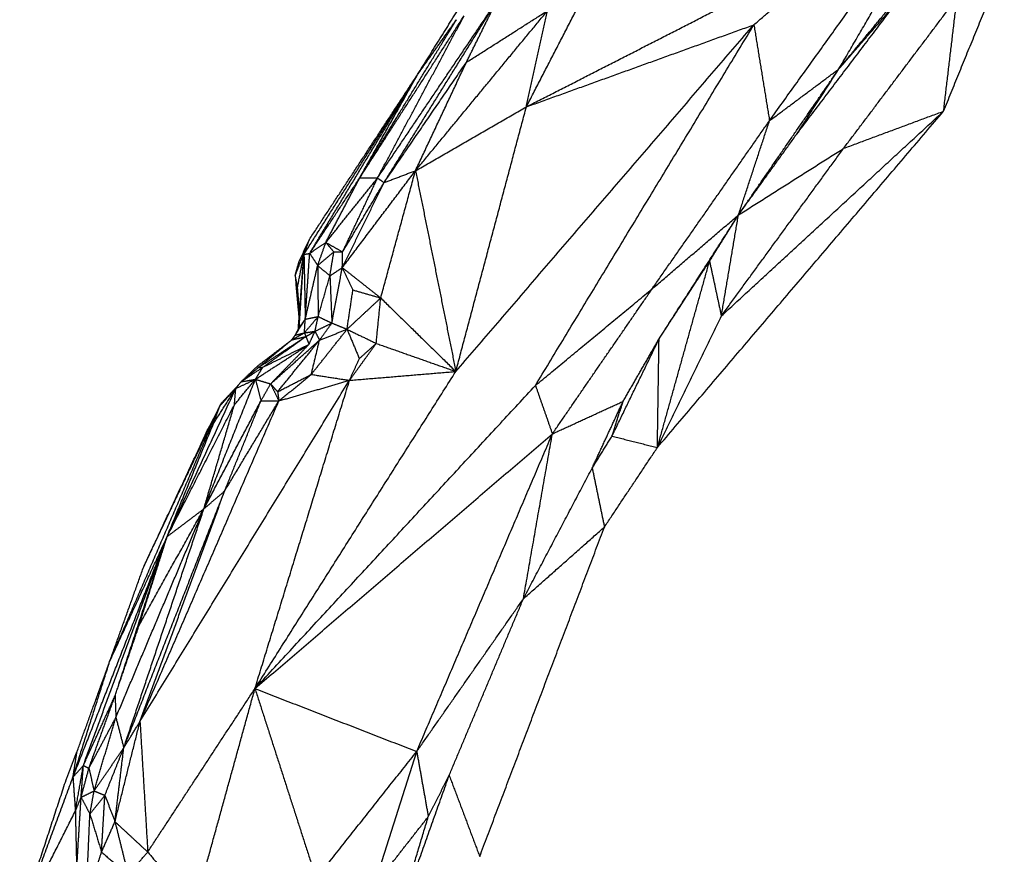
# Model space of a CAD drawing. Header units: millimetres. Extents: x 73 to 109.5, y 0 to 89.7.
# Tile 13 of 83: x 74.6 to 79.7, y 23.5 to 27.9. Entities that reach past the tile are written whole.
import ezdxf

# ---------------------------------------------------------------- set-up
doc = ezdxf.new("R2010")
doc.units = ezdxf.units.MM
doc.header["$MEASUREMENT"] = 0
doc.layers.add('Make2D$visible$lines', color=7, linetype='Continuous', true_color=0x000000)

msp = doc.modelspace()

# ---------------------------------------------------------------- linework, layer by layer
at = {"layer": 'Make2D$visible$lines'}
for points in [[(78.4844, 27.3454), (79.0248, 28.0979), (79.5652, 28.8503)], [(78.846, 27.6151), (79.2056, 28.2327), (79.5652, 28.8503)], [(78.846, 27.6151), (79.1519, 27.9856), (79.4579, 28.3561)], [(76.6509, 27.5861), (76.8691, 27.9353), (77.0872, 28.2845)], [(79.3915, 27.3952), (79.5497, 27.7833), (79.7078, 28.1714)], [(78.403, 27.8452), (78.5807, 27.9979), (78.7584, 28.1506)], [(76.4423, 27.0472), (76.751, 27.505), (77.0597, 27.9627)], [(76.4762, 27.0229), (76.768, 27.4928), (77.0597, 27.9627)], [(76.905, 27.6497), (76.9824, 27.8062), (77.0597, 27.9627)], [(77.2175, 27.4176), (77.3639, 27.7011), (77.5103, 27.9845)], [(77.2175, 27.4176), (77.77, 27.6998), (78.3225, 27.982)], [(78.6267, 27.276), (78.8871, 27.6194), (79.1476, 27.9628)], [(78.846, 27.6151), (78.9968, 27.789), (79.1476, 27.9628)], [(78.8708, 27.2017), (79.1662, 27.5936), (79.4616, 27.9855)], [(79.3915, 27.3952), (79.4266, 27.6903), (79.4616, 27.9855)], [(76.64, 27.0853), (76.9838, 27.5019), (77.3276, 27.9184)], [(76.905, 27.6497), (77.1163, 27.784), (77.3276, 27.9184)], [(77.2175, 27.4176), (77.2726, 27.668), (77.3276, 27.9184)], [(76.3494, 27.0473), (76.6214, 27.4699), (76.8933, 27.8925)], [(76.3494, 27.0473), (76.6015, 27.4596), (76.8536, 27.8719)], [(76.4423, 27.0472), (76.6678, 27.4699), (76.8933, 27.8925)], [(76.6509, 27.5861), (76.7522, 27.729), (76.8536, 27.8719)], [(76.8501, 26.0391), (77.6265, 26.9422), (78.403, 27.8452)], [(77.2175, 27.4176), (77.8102, 27.6314), (78.403, 27.8452)], [(77.2649, 25.9662), (77.8339, 26.9057), (78.403, 27.8452)], [(78.403, 27.8452), (78.4437, 27.5953), (78.4844, 27.3454)], [(76.4762, 27.0229), (76.6906, 27.3363), (76.905, 27.6497)], [(76.64, 27.0853), (76.7725, 27.3675), (76.905, 27.6497)], [(78.3227, 26.8545), (78.5843, 27.2348), (78.846, 27.6151)], [(78.4844, 27.3454), (78.6652, 27.4803), (78.846, 27.6151)], [(78.6267, 27.276), (78.7363, 27.4456), (78.846, 27.6151)], [(76.0588, 26.6491), (76.3549, 27.1176), (76.6509, 27.5861)], [(76.0875, 26.7271), (76.3692, 27.1566), (76.6509, 27.5861)], [(76.0887, 26.6542), (76.3698, 27.1202), (76.6509, 27.5861)], [(76.3494, 27.0473), (76.5002, 27.3167), (76.6509, 27.5861)], [(76.64, 27.0853), (76.9288, 27.2514), (77.2175, 27.4176)], [(76.8501, 26.0391), (77.0338, 26.7283), (77.2175, 27.4176)], [(77.9004, 25.6427), (78.646, 26.5189), (79.3915, 27.3952)], [(78.2336, 26.3283), (78.8126, 26.8617), (79.3915, 27.3952)], [(78.8708, 27.2017), (79.1312, 27.2984), (79.3915, 27.3952)], [(77.8725, 26.469), (78.1785, 26.9072), (78.4844, 27.3454)], [(78.3227, 26.8545), (78.4036, 27.1), (78.4844, 27.3454)], [(78.3227, 26.8545), (78.4747, 27.0652), (78.6267, 27.276)], [(78.2336, 26.3283), (78.5522, 26.765), (78.8708, 27.2017)], [(78.3227, 26.8545), (78.5967, 27.0281), (78.8708, 27.2017)], [(76.0887, 26.6542), (76.2191, 26.8508), (76.3494, 27.0473)], [(76.173, 26.7113), (76.3076, 26.8793), (76.4423, 27.0472)], [(76.1742, 26.7137), (76.2618, 26.8805), (76.3494, 27.0473)], [(76.2586, 26.58), (76.4493, 26.8327), (76.64, 27.0853)], [(76.2605, 26.6618), (76.3514, 26.8545), (76.4423, 27.0472)], [(76.3494, 27.0473), (76.3959, 27.0473), (76.4423, 27.0472)], [(76.4423, 27.0472), (76.4593, 27.0351), (76.4762, 27.0229)], [(76.4588, 26.4221), (76.5494, 26.7537), (76.64, 27.0853)], [(76.4762, 27.0229), (76.5581, 27.0541), (76.64, 27.0853)], [(76.64, 27.0853), (76.7451, 26.5622), (76.8501, 26.0391)], [(76.2586, 26.58), (76.3674, 26.8014), (76.4762, 27.0229)], [(76.2605, 26.6618), (76.3683, 26.8423), (76.4762, 27.0229)], [(77.8738, 26.4702), (78.0982, 26.6623), (78.3227, 26.8545)], [(77.9089, 26.2084), (78.1158, 26.5314), (78.3227, 26.8545)], [(78.172, 26.6135), (78.2473, 26.734), (78.3227, 26.8545)], [(78.2336, 26.3283), (78.2782, 26.5914), (78.3227, 26.8545)], [(76.0128, 26.5385), (76.0501, 26.6328), (76.0875, 26.7271)], [(76.0338, 26.6134), (76.0607, 26.6702), (76.0875, 26.7271)], [(76.0588, 26.6491), (76.0732, 26.6881), (76.0875, 26.7271)], [(76.0887, 26.6542), (76.1309, 26.6828), (76.173, 26.7113)], [(76.1304, 26.5914), (76.1517, 26.6514), (76.173, 26.7113)], [(76.173, 26.7113), (76.1937, 26.6865), (76.2145, 26.6618)], [(76.173, 26.7113), (76.2167, 26.6865), (76.2605, 26.6618)], [(76.0242, 26.4734), (76.0415, 26.5612), (76.0588, 26.6491)], [(76.034, 26.2669), (76.0464, 26.458), (76.0588, 26.6491)], [(76.0352, 26.3365), (76.047, 26.4928), (76.0588, 26.6491)], [(76.0588, 26.6491), (76.0738, 26.6517), (76.0887, 26.6542)], [(76.0588, 26.6491), (76.0622, 26.4802), (76.0655, 26.3113)], [(76.0655, 26.3113), (76.0771, 26.4828), (76.0887, 26.6542)], [(76.0887, 26.6542), (76.1096, 26.6228), (76.1304, 26.5914)], [(76.1304, 26.5914), (76.1725, 26.6266), (76.2145, 26.6618)], [(76.1941, 26.5372), (76.2043, 26.5995), (76.2145, 26.6618)], [(76.2145, 26.6618), (76.2375, 26.6618), (76.2605, 26.6618)], [(76.2586, 26.58), (76.2595, 26.6209), (76.2605, 26.6618)], [(76.0128, 26.5385), (76.0233, 26.576), (76.0338, 26.6134)], [(76.0655, 26.3113), (76.098, 26.4514), (76.1304, 26.5914)], [(76.1304, 26.5914), (76.1623, 26.5643), (76.1941, 26.5372)], [(76.1304, 26.5914), (76.1316, 26.4583), (76.1329, 26.3251)], [(76.1941, 26.5372), (76.2264, 26.5586), (76.2586, 26.58)], [(76.2042, 26.2913), (76.2314, 26.4356), (76.2586, 26.58)], [(76.2586, 26.58), (76.2862, 26.5218), (76.3139, 26.4636)], [(76.2586, 26.58), (76.3587, 26.5011), (76.4588, 26.4221)], [(77.9004, 25.6427), (78.0362, 26.1281), (78.172, 26.6135)], [(77.9089, 26.2084), (78.0404, 26.411), (78.172, 26.6135)], [(78.172, 26.6135), (78.2028, 26.4709), (78.2336, 26.3283)], [(76.0128, 26.5385), (76.0185, 26.506), (76.0242, 26.4734)], [(76.0128, 26.5385), (76.022, 26.4368), (76.0312, 26.3351)], [(76.1329, 26.3251), (76.1635, 26.4312), (76.1941, 26.5372)], [(76.1941, 26.5372), (76.1992, 26.4143), (76.2042, 26.2913)], [(76.0242, 26.4734), (76.0297, 26.405), (76.0352, 26.3365)], [(76.0242, 26.4734), (76.0285, 26.389), (76.0328, 26.3046)], [(76.2834, 26.2591), (76.2986, 26.3614), (76.3139, 26.4636)], [(76.2834, 26.2591), (76.3711, 26.3406), (76.4588, 26.4221)], [(76.3139, 26.4636), (76.3863, 26.4429), (76.4588, 26.4221)], [(76.4353, 26.1853), (76.447, 26.3037), (76.4588, 26.4221)], [(76.4588, 26.4221), (76.6544, 26.2306), (76.8501, 26.0391)], [(77.2649, 25.9662), (77.5687, 26.2176), (77.8725, 26.469)], [(77.3531, 25.7141), (77.6128, 26.0916), (77.8725, 26.469)], [(76.0292, 26.2578), (76.0322, 26.2971), (76.0352, 26.3365)], [(76.0612, 26.2403), (76.0971, 26.2827), (76.1329, 26.3251)], [(76.0655, 26.3113), (76.0992, 26.3182), (76.1329, 26.3251)], [(76.1162, 26.2484), (76.1246, 26.2868), (76.1329, 26.3251)], [(76.1329, 26.3251), (76.1685, 26.3082), (76.2042, 26.2913)], [(77.9004, 25.6427), (78.067, 25.9855), (78.2336, 26.3283)], [(76.0134, 26.228), (76.0394, 26.2696), (76.0655, 26.3113)], [(76.0134, 26.228), (76.0237, 26.2474), (76.034, 26.2668)], [(76.0341, 26.267), (76.0498, 26.2892), (76.0655, 26.3113)], [(76.0612, 26.2403), (76.0634, 26.2758), (76.0655, 26.3113)], [(76.1162, 26.2484), (76.1602, 26.2698), (76.2042, 26.2913)], [(76.1399, 26.2023), (76.172, 26.2468), (76.2042, 26.2913)], [(76.2042, 26.2913), (76.2438, 26.2752), (76.2834, 26.2591)], [(75.8442, 26.0608), (75.9566, 26.1409), (76.0691, 26.2211)], [(75.9952, 26.2035), (76.0282, 26.2219), (76.0612, 26.2403)], [(75.9952, 26.2035), (76.0043, 26.2158), (76.0134, 26.228)], [(75.9952, 26.2035), (76.0321, 26.2123), (76.0691, 26.2211)], [(76.0134, 26.228), (76.0373, 26.2342), (76.0612, 26.2403)], [(76.0612, 26.2403), (76.0887, 26.2444), (76.1162, 26.2484)], [(76.0612, 26.2403), (76.0651, 26.2307), (76.0691, 26.2211)], [(76.0691, 26.2211), (76.0926, 26.2347), (76.1162, 26.2484)], [(76.0691, 26.2211), (76.077, 26.2006), (76.085, 26.1802)], [(76.085, 26.1802), (76.1006, 26.2143), (76.1162, 26.2484)], [(76.097, 26.0236), (76.1902, 26.1414), (76.2834, 26.2591)], [(76.1162, 26.2484), (76.1281, 26.2253), (76.1399, 26.2023)], [(76.1399, 26.2023), (76.2117, 26.2307), (76.2834, 26.2591)], [(76.2834, 26.2591), (76.3594, 26.2222), (76.4353, 26.1853)], [(76.2834, 26.2591), (76.3154, 26.1826), (76.3474, 26.1061)], [(75.8061, 25.9983), (75.9455, 26.0892), (76.085, 26.1802)], [(75.8171, 26.0675), (75.9061, 26.1355), (75.9952, 26.2035)], [(75.8218, 26.0596), (75.9361, 26.1342), (76.0503, 26.2088)], [(75.8218, 26.0596), (75.9085, 26.1316), (75.9952, 26.2035)], [(75.8442, 26.0608), (75.9646, 26.1205), (76.085, 26.1802)], [(75.885, 25.9745), (76.0124, 26.0884), (76.1399, 26.2023)], [(75.8912, 25.9809), (75.9881, 26.0806), (76.085, 26.1802)], [(75.9217, 25.9334), (76.0308, 26.0678), (76.1399, 26.2023)], [(76.097, 26.0236), (76.1184, 26.1129), (76.1399, 26.2023)], [(76.2962, 25.993), (76.3657, 26.0891), (76.4353, 26.1853)], [(76.3474, 26.1061), (76.3913, 26.1457), (76.4353, 26.1853)], [(76.4353, 26.1853), (76.6427, 26.1122), (76.8501, 26.0391)], [(77.6638, 25.7022), (77.7864, 25.9553), (77.9089, 26.2084)], [(77.7218, 25.8837), (77.8154, 26.0461), (77.9089, 26.2084)], [(77.9004, 25.6427), (77.9047, 25.9255), (77.9089, 26.2084)], [(75.7312, 25.9853), (75.7741, 26.0264), (75.8171, 26.0675)], [(75.7312, 25.9853), (75.7877, 26.023), (75.8442, 26.0608)], [(75.8061, 25.9983), (75.8251, 26.0295), (75.8442, 26.0608)], [(75.8171, 26.0675), (75.8194, 26.0635), (75.8218, 26.0596)], [(75.8218, 26.0596), (75.833, 26.0602), (75.8442, 26.0608)], [(76.2962, 25.993), (76.3218, 26.0495), (76.3474, 26.1061)], [(75.7312, 25.9853), (75.7765, 26.0224), (75.8218, 26.0596)], [(75.8036, 24.3869), (76.3268, 25.213), (76.8501, 26.0391)], [(75.9217, 25.9334), (76.0093, 25.9785), (76.097, 26.0236)], [(75.9281, 25.8857), (76.0125, 25.9546), (76.097, 26.0236)], [(76.097, 26.0236), (76.1966, 26.0083), (76.2962, 25.993)], [(76.2962, 25.993), (76.5731, 26.016), (76.8501, 26.0391)], [(75.2045, 24.2149), (75.7503, 25.1039), (76.2962, 25.993)], [(75.5375, 25.3234), (75.6716, 25.6603), (75.8056, 25.9972)], [(75.6302, 25.876), (75.6739, 25.9221), (75.7177, 25.9682)], [(75.6965, 25.8656), (75.7513, 25.9319), (75.8061, 25.9983)], [(75.7038, 25.9507), (75.7549, 25.9745), (75.8061, 25.9983)], [(75.7038, 25.9507), (75.7175, 25.968), (75.7312, 25.9853)], [(75.7312, 25.9853), (75.7686, 25.9918), (75.8061, 25.9983)], [(75.8036, 24.3869), (76.0499, 25.1899), (76.2962, 25.993)], [(75.8036, 24.3869), (76.5343, 25.1765), (77.2649, 25.9662)], [(75.8061, 25.9983), (75.8206, 25.9424), (75.8352, 25.8865)], [(75.8061, 25.9983), (75.8455, 25.9864), (75.885, 25.9745)], [(75.8352, 25.8865), (75.8601, 25.9305), (75.885, 25.9745)], [(75.885, 25.9745), (75.9059, 25.9314), (75.9268, 25.8883)], [(75.885, 25.9745), (75.9033, 25.954), (75.9217, 25.9334)], [(75.9281, 25.8857), (76.1121, 25.9393), (76.2962, 25.993)], [(77.2649, 25.9662), (77.309, 25.8402), (77.3531, 25.7141)], [(75.346, 25.1788), (75.5249, 25.5648), (75.7038, 25.9507)], [(75.5873, 25.7673), (75.6456, 25.859), (75.7038, 25.9507)], [(75.6211, 25.8599), (75.6621, 25.9056), (75.7032, 25.9512)], [(75.6965, 25.8656), (75.7001, 25.9081), (75.7038, 25.9507)], [(75.9217, 25.9334), (75.9249, 25.9095), (75.9281, 25.8857)], [(75.0464, 24.5272), (75.3337, 25.1935), (75.621, 25.8599)], [(75.2045, 24.2149), (75.5663, 25.0503), (75.9281, 25.8857)], [(75.224, 25.0217), (75.4225, 25.4408), (75.621, 25.8599)], [(75.346, 25.1788), (75.5212, 25.5222), (75.6965, 25.8656)], [(75.5375, 25.3234), (75.6858, 25.6039), (75.834, 25.8844)], [(75.5375, 25.3234), (75.617, 25.5945), (75.6965, 25.8656)], [(75.566, 25.7536), (75.5938, 25.8066), (75.6216, 25.8596)], [(75.5873, 25.7673), (75.6042, 25.8136), (75.621, 25.8598)], [(75.621, 25.8599), (75.6256, 25.8679), (75.6302, 25.876)], [(75.6455, 25.416), (75.7403, 25.6513), (75.8352, 25.8865)], [(75.6455, 25.416), (75.7868, 25.6509), (75.9281, 25.8857)], [(75.8352, 25.8865), (75.8816, 25.8861), (75.9281, 25.8857)], [(77.3531, 25.7141), (77.5375, 25.7989), (77.7218, 25.8837)], [(77.5606, 25.5359), (77.6412, 25.7098), (77.7218, 25.8837)], [(77.6638, 25.7022), (77.6928, 25.793), (77.7218, 25.8837)], [(75.224, 25.0217), (75.395, 25.3876), (75.566, 25.7536)], [(75.346, 25.1788), (75.4667, 25.4731), (75.5873, 25.7673)], [(75.8036, 24.3869), (76.5783, 25.0505), (77.3531, 25.7141)], [(76.6464, 24.0591), (76.9998, 24.8866), (77.3531, 25.7141)], [(77.2022, 24.8547), (77.2776, 25.2844), (77.3531, 25.7141)], [(77.5606, 25.5359), (77.6122, 25.6191), (77.6638, 25.7022)], [(77.6638, 25.7022), (77.7821, 25.6725), (77.9004, 25.6427)], [(77.6244, 25.2287), (77.7624, 25.4357), (77.9004, 25.6427)], [(77.2022, 24.8547), (77.3814, 25.1953), (77.5606, 25.5359)], [(77.5606, 25.5359), (77.5925, 25.3823), (77.6244, 25.2287)], [(75.1201, 24.0784), (75.3828, 24.7472), (75.6455, 25.416)], [(75.2045, 24.2149), (75.425, 24.8155), (75.6455, 25.416)], [(75.5375, 25.3234), (75.5915, 25.3697), (75.6455, 25.416)], [(75.079, 24.2363), (75.3082, 24.7798), (75.5375, 25.3234)], [(75.1201, 24.0784), (75.3288, 24.7009), (75.5375, 25.3234)], [(75.2013, 24.7199), (75.3694, 25.0216), (75.5375, 25.3234)], [(75.346, 25.1788), (75.4417, 25.2511), (75.5375, 25.3234)], [(76.9746, 23.5121), (77.2995, 24.3704), (77.6244, 25.2287)], [(77.2022, 24.8547), (77.4133, 25.0417), (77.6244, 25.2287)], [(74.8553, 23.9249), (75.1006, 24.5518), (75.346, 25.1788)], [(74.9095, 23.9865), (75.1278, 24.5827), (75.346, 25.1788)], [(75.0464, 24.5272), (75.1962, 24.853), (75.346, 25.1788)], [(75.0945, 24.4096), (75.2202, 24.7942), (75.346, 25.1788)], [(75.2013, 24.7199), (75.2736, 24.9494), (75.346, 25.1788)], [(75.0464, 24.5272), (75.1352, 24.7744), (75.224, 25.0217)], [(76.6464, 24.0591), (76.9243, 24.4569), (77.2022, 24.8547)], [(76.8155, 23.935), (77.0088, 24.3948), (77.2022, 24.8547)], [(75.0746, 24.3489), (75.138, 24.5344), (75.2013, 24.7199)], [(74.8553, 23.9249), (74.9508, 24.226), (75.0464, 24.5272)], [(74.8764, 24.0576), (74.9614, 24.2924), (75.0464, 24.5272)], [(75.245, 23.5354), (75.5243, 23.9612), (75.8036, 24.3869)], [(75.488, 23.2446), (75.6458, 23.8158), (75.8036, 24.3869)], [(75.8036, 24.3869), (75.9629, 23.8919), (76.1223, 23.397)], [(75.8036, 24.3869), (76.225, 24.223), (76.6464, 24.0591)], [(74.9095, 23.9865), (74.9921, 24.1677), (75.0746, 24.3489)], [(74.9383, 23.972), (75.0065, 24.1605), (75.0746, 24.3489)], [(75.0746, 24.3489), (75.0768, 24.2926), (75.079, 24.2363)], [(74.9383, 23.972), (75.0087, 24.1041), (75.079, 24.2363)], [(74.9655, 23.8536), (75.0223, 24.0449), (75.079, 24.2363)], [(75.0742, 23.6934), (75.1393, 23.9542), (75.2045, 24.2149)], [(75.079, 24.2363), (75.0996, 24.1573), (75.1201, 24.0784)], [(75.1201, 24.0784), (75.1623, 24.1467), (75.2045, 24.2149)], [(75.2045, 24.2149), (75.2247, 23.8752), (75.245, 23.5354)], [(74.9655, 23.8536), (75.0428, 23.966), (75.1201, 24.0784)], [(75.0217, 23.8307), (75.0709, 23.9545), (75.1201, 24.0784)], [(75.0742, 23.6934), (75.0971, 23.8859), (75.1201, 24.0784)], [(74.8195, 23.9114), (74.8479, 23.9845), (74.8764, 24.0576)], [(74.8553, 23.9249), (74.8658, 23.9913), (74.8764, 24.0576)], [(76.1223, 23.397), (76.3843, 23.728), (76.6464, 24.0591)], [(76.4251, 23.3603), (76.5358, 23.7097), (76.6464, 24.0591)], [(76.6464, 24.0591), (76.6765, 23.8895), (76.7066, 23.7198)], [(74.8553, 23.9249), (74.8824, 23.9557), (74.9095, 23.9865)], [(74.8677, 23.7483), (74.8886, 23.8674), (74.9095, 23.9865)], [(74.8978, 23.8208), (74.9037, 23.9036), (74.9095, 23.9865)], [(74.8978, 23.8208), (74.9181, 23.8964), (74.9383, 23.972)], [(74.9095, 23.9865), (74.9239, 23.9792), (74.9383, 23.972)], [(74.9383, 23.972), (74.9519, 23.9128), (74.9655, 23.8536)], [(74.5778, 23.173), (74.7165, 23.5489), (74.8553, 23.9249)], [(74.5778, 23.173), (74.6986, 23.5422), (74.8195, 23.9114)], [(74.8553, 23.9249), (74.8615, 23.8366), (74.8677, 23.7483)], [(76.5278, 23.1256), (76.6716, 23.5303), (76.8155, 23.935)], [(76.7066, 23.7198), (76.761, 23.8274), (76.8155, 23.935)], [(76.8155, 23.935), (76.895, 23.7235), (76.9746, 23.5121)], [(74.8677, 23.7483), (74.8827, 23.7845), (74.8978, 23.8208)], [(74.8746, 23.4413), (74.8862, 23.631), (74.8978, 23.8208)], [(74.8978, 23.8208), (74.9317, 23.8372), (74.9655, 23.8536)], [(74.8978, 23.8208), (74.9207, 23.777), (74.9436, 23.7332)], [(74.9436, 23.7332), (74.9545, 23.7934), (74.9655, 23.8536)], [(74.9436, 23.7332), (74.9827, 23.7819), (75.0217, 23.8307)], [(74.9655, 23.8536), (74.9936, 23.8421), (75.0217, 23.8307)], [(75.0041, 23.535), (75.0129, 23.6828), (75.0217, 23.8307)], [(75.0217, 23.8307), (75.048, 23.762), (75.0742, 23.6934)], [(74.5778, 23.173), (74.7227, 23.4606), (74.8677, 23.7483)], [(74.8677, 23.7483), (74.8711, 23.5948), (74.8746, 23.4413)], [(74.9311, 23.4491), (74.9374, 23.5911), (74.9436, 23.7332)], [(74.9436, 23.7332), (74.9739, 23.6341), (75.0041, 23.535)], [(76.4251, 23.3603), (76.5658, 23.5401), (76.7066, 23.7198)], [(76.5278, 23.1256), (76.6172, 23.4227), (76.7066, 23.7198)], [(75.0041, 23.535), (75.0392, 23.6142), (75.0742, 23.6934)], [(75.0742, 23.6934), (75.1596, 23.6144), (75.245, 23.5354)], [(75.0742, 23.6934), (75.1084, 23.5558), (75.1425, 23.4181)], [(74.9644, 23.41), (74.9843, 23.4725), (75.0041, 23.535)], [(75.0041, 23.535), (75.0733, 23.4766), (75.1425, 23.4181)], [(75.1425, 23.4181), (75.1938, 23.4768), (75.245, 23.5354)], [(75.245, 23.5354), (75.3665, 23.39), (75.488, 23.2446)]]:
    msp.add_open_spline(points, degree=2, dxfattribs=at)

doc.saveas('drawing.dxf')
